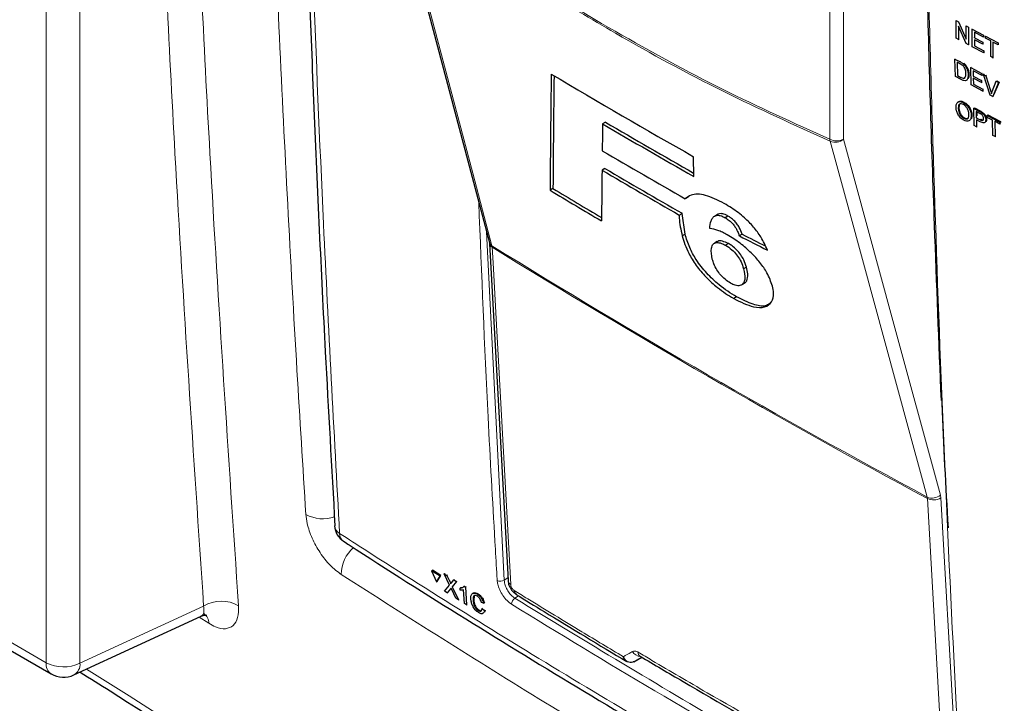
# Paper-space layout 'Blatt2' of a CAD drawing. Header units: millimetres. Extents: x 5 to 418, y 2 to 292.
# Tile 8 of 71: x 115 to 140, y 124 to 141. Entities that reach past the tile are written whole.
import ezdxf

# ---------------------------------------------------------------- set-up
doc = ezdxf.new("R2010")
doc.units = ezdxf.units.MM

psp = doc.layouts.new('Blatt2')

# ---------------------------------------------------------------- linework, layer by layer
at = {"color": 7, "linetype": 'Continuous', "lineweight": 18}
for p, q in [((115.248, 125.151), (115.248, 167.773)), ((116.108, 167.76), (116.108, 125.138)), ((135.168, 138.459), (135.168, 141.873)), ((135.518, 141.871), (135.518, 138.457)), ((87.147, 141.374), (115.248, 125.151)), ((138.486, 140.419), (138.501, 140.428)), ((138.5, 140.028), (138.513, 140.037)), ((139.252, 139.696), (139.269, 139.707)), ((138.976, 139.164), (138.993, 139.175)), ((138.989, 138.952), (139.005, 138.963)), ((126.444, 136.101), (126.892, 127.246)), ((126.586, 135.71), (126.58, 135.747)), ((137.992, 129.338), (137.981, 129.412)), ((137.649, 129.324), (137.643, 129.361)), ((137.992, 129.338), (138.48, 120.757)), ((125.509, 127.212), (125.527, 127.223)), ((126.892, 127.246), (126.985, 127.307)), ((125.525, 127.027), (125.543, 127.037)), ((127.255, 126.851), (127.162, 126.79)), ((116.108, 125.138), (119.251, 126.591)), ((119.386, 126.152), (119.136, 126.311))]:
    psp.add_line(p, q, dxfattribs=at)
at = {"color": 7, "linetype": 'Continuous', "lineweight": 25}
for p, q in [((124.137, 144.828), (126.515, 135.831)), ((138.379, 141.47), (138.384, 141.474)), ((138.379, 141.021), (138.379, 141.47)), ((138.379, 141.47), (138.439, 141.438)), ((138.439, 141.438), (138.444, 141.442)), ((138.439, 141.438), (138.634, 141.001)), ((138.631, 140.889), (138.436, 141.326)), ((138.436, 141.326), (138.436, 140.991)), ((138.634, 141.336), (138.638, 141.338)), ((138.634, 141.336), (138.691, 141.306)), ((138.634, 141.001), (138.634, 141.336)), ((138.691, 141.306), (138.695, 141.308)), ((138.691, 141.306), (138.691, 140.857)), ((138.785, 141.256), (138.788, 141.258)), ((138.785, 140.807), (138.785, 141.256)), ((138.785, 141.256), (139.072, 141.105)), ((139.072, 141.054), (138.842, 141.174)), ((138.842, 141.174), (138.842, 141.036)), ((87.276, 141.088), (115.378, 124.865)), ((138.436, 140.991), (138.379, 141.021)), ((138.436, 140.991), (138.453, 141.001)), ((138.842, 141.036), (138.85, 141.041)), ((138.842, 141.036), (139.056, 140.924)), ((139.056, 140.872), (138.842, 140.984)), ((138.842, 140.984), (138.842, 140.829)), ((139.056, 140.924), (139.062, 140.928)), ((139.056, 140.924), (139.056, 140.872)), ((139.072, 141.105), (139.073, 141.107)), ((139.072, 141.105), (139.072, 141.054)), ((139.072, 141.054), (139.075, 141.056)), ((139.129, 141.075), (139.13, 141.076)), ((139.129, 141.075), (139.447, 140.908)), ((139.129, 141.023), (139.129, 141.075)), ((139.259, 140.955), (139.129, 141.023)), ((139.259, 140.558), (139.259, 140.955)), ((139.447, 140.856), (139.316, 140.925)), ((139.316, 140.925), (139.316, 140.527)), ((139.447, 140.908), (139.447, 140.908)), ((139.447, 140.908), (139.447, 140.856)), ((138.691, 140.857), (138.631, 140.889)), ((138.691, 140.857), (138.706, 140.866)), ((139.082, 140.651), (138.785, 140.807)), ((138.842, 140.829), (138.855, 140.837)), ((138.842, 140.829), (139.082, 140.703)), ((139.056, 140.872), (139.064, 140.877)), ((139.082, 140.703), (139.094, 140.71)), ((139.082, 140.703), (139.082, 140.651)), ((139.082, 140.651), (139.095, 140.659)), ((139.447, 140.856), (139.449, 140.857)), ((138.349, 140.493), (138.363, 140.502)), ((138.361, 140.052), (138.349, 140.493)), ((138.349, 140.493), (138.486, 140.419)), ((138.488, 140.368), (138.407, 140.411)), ((138.407, 140.411), (138.417, 140.072)), ((139.316, 140.527), (139.259, 140.558)), ((139.316, 140.527), (139.329, 140.535)), ((138.558, 140.374), (138.572, 140.384)), ((138.617, 140.311), (138.632, 140.321)), ((138.751, 140.276), (138.766, 140.286)), ((138.764, 139.836), (138.751, 140.276)), ((138.751, 140.276), (139.035, 140.124)), ((139.037, 140.073), (138.81, 140.195)), ((138.81, 140.195), (138.814, 140.059)), ((138.506, 139.975), (138.361, 140.052)), ((138.417, 140.072), (138.43, 140.081)), ((138.417, 140.072), (138.5, 140.028)), ((138.59, 140.017), (138.611, 140.019)), ((138.685, 140.097), (138.7, 140.107)), ((138.814, 140.059), (138.828, 140.069)), ((138.814, 140.059), (139.025, 139.946)), ((139.027, 139.895), (138.815, 140.009)), ((138.815, 140.009), (138.819, 139.856)), ((139.025, 139.946), (139.041, 139.956)), ((139.025, 139.946), (139.027, 139.895)), ((139.027, 139.895), (139.042, 139.905)), ((139.035, 140.124), (139.052, 140.135)), ((139.035, 140.124), (139.037, 140.073)), ((139.037, 140.073), (139.053, 140.084)), ((139.072, 140.104), (139.088, 140.115)), ((139.247, 139.576), (139.072, 140.104)), ((139.072, 140.104), (139.133, 140.071)), ((139.133, 140.071), (139.15, 140.082)), ((139.133, 140.071), (139.252, 139.696)), ((139.296, 139.673), (139.397, 139.93)), ((139.475, 139.908), (139.341, 139.59)), ((139.397, 139.93), (139.414, 139.941)), ((139.397, 139.93), (139.458, 139.897)), ((139.414, 139.941), (139.475, 139.908)), ((139.458, 139.897), (139.475, 139.908)), ((139.058, 139.678), (138.764, 139.836)), ((138.819, 139.856), (138.834, 139.866)), ((138.819, 139.856), (139.057, 139.728)), ((139.057, 139.728), (139.072, 139.739)), ((139.057, 139.728), (139.058, 139.678)), ((139.058, 139.678), (139.074, 139.688)), ((139.458, 139.897), (139.309, 139.543)), ((139.309, 139.543), (139.247, 139.576)), ((139.309, 139.543), (139.325, 139.554)), ((138.434, 139.228), (138.451, 139.239)), ((138.562, 139.388), (138.579, 139.4)), ((138.827, 139.243), (138.844, 139.254)), ((138.841, 138.803), (138.827, 139.243)), ((138.827, 139.243), (138.976, 139.164)), ((138.844, 139.254), (138.993, 139.175)), ((138.983, 139.11), (138.886, 139.162)), ((138.886, 139.162), (138.891, 139.004)), ((138.575, 138.988), (138.591, 139)), ((138.761, 139.061), (138.778, 139.072)), ((138.891, 139.004), (138.908, 139.015)), ((138.891, 139.004), (138.989, 138.952)), ((138.992, 138.9), (138.893, 138.953)), ((138.893, 138.953), (138.898, 138.773)), ((138.903, 139.152), (138.907, 139.054)), ((139.036, 139.128), (139.053, 139.139)), ((139.133, 138.957), (139.149, 138.968)), ((139.17, 139.061), (139.187, 139.072)), ((139.172, 139.01), (139.17, 139.061)), ((139.17, 139.061), (139.487, 138.893)), ((139.302, 138.941), (139.172, 139.01)), ((139.187, 139.072), (139.504, 138.905)), ((139.314, 138.552), (139.302, 138.941)), ((139.489, 138.842), (139.359, 138.911)), ((139.359, 138.911), (139.371, 138.522)), ((139.487, 138.893), (139.504, 138.905)), ((139.504, 138.905), (139.505, 138.877)), ((129.465, 138.889), (129.392, 138.847)), ((138.898, 138.773), (138.841, 138.803)), ((138.898, 138.773), (138.914, 138.783)), ((139.101, 138.877), (139.12, 138.889)), ((139.487, 138.893), (139.489, 138.842)), ((139.489, 138.842), (139.505, 138.854)), ((139.371, 138.522), (139.314, 138.552)), ((139.371, 138.522), (139.387, 138.532)), ((131.708, 137.511), (131.707, 138.011)), ((129.451, 137.713), (129.378, 137.671)), ((128.132, 137.202), (128.058, 137.16)), ((131.568, 136.983), (131.494, 136.941)), ((131.341, 136.53), (131.414, 136.572)), ((131.489, 136.042), (131.414, 136.572)), ((132.312, 136.544), (132.239, 136.501)), ((132.334, 136.555), (132.261, 136.513)), ((132.334, 136.555), (132.314, 136.54)), ((132.58, 136.504), (132.507, 136.462)), ((131.489, 136.042), (131.416, 135.999)), ((132.941, 136.041), (132.868, 135.999)), ((126.519, 135.808), (126.989, 127.237)), ((132.306, 135.853), (132.233, 135.812)), ((132.594, 135.804), (132.521, 135.762)), ((133.048, 135.206), (132.975, 135.163)), ((132.925, 134.752), (132.998, 134.795)), ((133.004, 134.798), (132.931, 134.756)), ((132.798, 134.448), (132.725, 134.406)), ((122.58, 128.633), (122.58, 128.627)), ((125.047, 127.488), (125.066, 127.499)), ((125.263, 127.353), (125.047, 127.488)), ((125.047, 127.488), (125.168, 127.204)), ((125.281, 127.364), (125.066, 127.499)), ((125.367, 127.411), (125.386, 127.422)), ((125.504, 127.124), (125.367, 127.411)), ((125.367, 127.411), (125.434, 127.37)), ((125.386, 127.422), (125.389, 127.42)), ((125.168, 127.204), (125.263, 127.353)), ((125.168, 127.204), (125.187, 127.215)), ((125.187, 127.215), (125.281, 127.364)), ((125.263, 127.353), (125.281, 127.364)), ((125.434, 127.37), (125.452, 127.381)), ((125.434, 127.37), (125.509, 127.212)), ((125.554, 127.184), (125.615, 127.256)), ((125.682, 127.214), (125.571, 127.081)), ((125.615, 127.256), (125.633, 127.267)), ((125.615, 127.256), (125.682, 127.214)), ((125.682, 127.214), (125.7, 127.225)), ((125.375, 126.97), (125.504, 127.124)), ((125.442, 126.928), (125.375, 126.97)), ((125.525, 127.027), (125.442, 126.928)), ((125.442, 126.928), (125.46, 126.939)), ((125.664, 126.79), (125.559, 127.009)), ((125.571, 127.081), (125.589, 127.092)), ((125.571, 127.081), (125.73, 126.748)), ((125.772, 127.049), (125.79, 127.06)), ((125.775, 126.995), (125.772, 127.049)), ((125.791, 127.06), (125.847, 127.07)), ((125.883, 126.653), (125.861, 127.006)), ((125.873, 127.095), (125.891, 127.106)), ((125.873, 127.095), (125.905, 127.075)), ((125.905, 127.075), (125.923, 127.085)), ((125.905, 127.075), (125.933, 126.621)), ((126.21, 126.89), (126.228, 126.901)), ((125.73, 126.748), (125.664, 126.79)), ((125.73, 126.748), (125.748, 126.759)), ((125.933, 126.621), (125.883, 126.653)), ((126.099, 126.739), (126.117, 126.75)), ((126.131, 126.846), (126.118, 126.75)), ((126.368, 126.664), (126.314, 126.685)), ((126.368, 126.664), (126.387, 126.675)), ((125.933, 126.621), (125.951, 126.632)), ((126.231, 126.48), (126.249, 126.491)), ((126.334, 126.525), (126.352, 126.536)), ((126.334, 126.525), (126.39, 126.476)), ((126.39, 126.476), (126.408, 126.487)), ((115.952, 124.839), (119.188, 126.335)), ((130.184, 125.175), (130.179, 125.172)), ((130.184, 125.175), (130.393, 125.289)), ((130.347, 125.316), (130.347, 125.316))]:
    psp.add_line(p, q, dxfattribs=at)
at = {"color": 7, "linetype": 'Continuous', "lineweight": 18, "flags": 128}
for points in [[(124.202, 144.743), (124.292, 144.403), (124.652, 143.041), (126.092, 137.593), (126.58, 135.747)], [(137.643, 129.361), (137.549, 129.703), (137.177, 131.073), (135.685, 136.551), (135.18, 138.406)], [(135.518, 138.457), (136.746, 133.946), (137.981, 129.412)], [(126.586, 135.71), (126.607, 135.316), (126.694, 133.738), (127.056, 127.139)], [(138.136, 120.743), (138.114, 121.138), (138.024, 122.718), (137.649, 129.324)]]:
    psp.add_lwpolyline(points, dxfattribs=at)
at = {"color": 7, "linetype": 'Continuous', "lineweight": 18}
for centre, radius, start, end in [((256.136, 363.377), 249.641, 241.64013, 242.80851), ((135.345, 138.801), 0.385, 242.6565, 296.766), ((135.381, 138.48), 0.214, 185.5846, 200.0968), ((135.309, 138.7), 0.321, 246.2934, 310.8233), ((126.651, 135.869), 0.141, 195.6298, 239.8016), ((126.644, 135.822), 0.126, 186.0636, 242.4945), ((236.553, 313.471), 208.997, 238.25154, 241.75384), ((236.557, 313.432), 208.994, 238.25139, 241.75399), ((137.771, 129.655), 0.321, 246.3293, 310.8197), ((137.807, 129.656), 0.368, 244.5161, 300.2412), ((122.289, 129.713), 0.906, 241.0561, 288.7727), ((122.83, 128.655), 0.251, 186.5624, 240.6625), ((122.954, 128.435), 0.247, 179.6982, 234.3202), ((123.662, 127.385), 0.915, 130.7465, 179.4273), ((126.8, 127.402), 0.181, 241.8637, 300.6221), ((127.115, 127.251), 0.126, 186.7595, 242.4416), ((119.702, 125.816), 0.897, 60.8457, 120.1587), ((127.265, 126.635), 0.187, 123.6041, 179.3323), ((119.08, 126.15), 0.307, 0.4461, 55.0165), ((130.374, 125.564), 0.256, 209.8649, 265.925), ((130.416, 125.414), 0.12, 178.412, 235.0268), ((115.556, 125.118), 0.31, 173.8863, 234.8013), ((115.691, 126.011), 0.968, 242.738, 295.5297), ((115.796, 125.111), 0.314, 299.964, 4.9759)]:
    psp.add_arc(centre, radius, start, end, dxfattribs=at)
at = {"color": 7, "linetype": 'Continuous', "lineweight": 25}
for centre, radius, start, end in [((235.528, 321.029), 210.415, 239.29486, 240.43499), ((236.056, 321.087), 211.16, 239.65985, 240.38516), ((236.064, 321.017), 211.03, 239.65969, 240.36237), ((235.816, 319.477), 210.243, 239.58662, 240.2515), ((235.645, 318.321), 209.589, 239.53379, 240.15459), ((235.593, 318.148), 209.339, 239.53335, 240.1549), ((233.711, 312.784), 204.955, 238.96962, 239.39434), ((233.573, 312.47), 204.54, 238.96877, 239.37082), ((123.08, 128.656), 0.5, 183.291, 237.1402), ((127.269, 126.985), 0.122, 178.7906, 234.468), ((115.69, 125.406), 0.625, 240.0027, 294.8105)]:
    psp.add_arc(centre, radius, start, end, dxfattribs=at)
for centre, major_axis, ratio, start_param, end_param in [((2022.354, 6371.765), (1847.874, 6429.298), 0.064859, 2.910951, 2.91282), ((2021.564, 6368.97), (1847.032, 6426.367), 0.064859, 2.911007, 2.912822), ((1932.671, 6034.607), (1757.458, 6094.855), 0.066363, 2.903727, 2.904168), ((2051.924, 6479.147), (1876.454, 6540.005), 0.064047, 2.912272, 2.913078), ((291.336, 226.992), (223.406, 10.986), 0.541565, 3.89758, 3.902097), ((291.335, 226.992), (223.303, 10.981), 0.541565, 3.897586, 3.901303)]:
    psp.add_ellipse(centre, major_axis=major_axis, ratio=ratio, start_param=start_param, end_param=end_param, dxfattribs=at)
at = {"color": 7, "linetype": 'Continuous', "lineweight": 18}
psp.add_ellipse((298.437, 217.865), major_axis=(221.287, 124.638), ratio=0.010893, start_param=2.427244, end_param=2.428475, dxfattribs=at)
for points, knots in [([(119.251, 126.591), (118.995, 130.416), (118.55, 137.045), (118.098, 146.565), (117.915, 152.264), (117.824, 155.104)], [0, 0, 0, 0, 0.4063373, 0.7041915, 1, 1, 1, 1]), ([(118.712, 155.089), (118.803, 152.251), (118.986, 146.556), (119.438, 137.045), (119.882, 130.421), (120.138, 126.599)], [0, 0, 0, 0, 0.295808, 0.593663, 1, 1, 1, 1]), ([(121.851, 128.921), (121.774, 130.138), (121.521, 134.161), (121.163, 141.036), (120.877, 148.108), (120.752, 152.363), (120.711, 153.755)], [0, 0, 0, 0, 0.1485416, 0.4910399, 0.8335047, 1, 1, 1, 1]), ([(121.722, 153.065), (121.728, 152.797), (121.759, 151.456), (121.907, 145.838), (122.196, 137.872), (122.565, 131.054), (122.707, 128.437)], [0, 0, 0, 0, 0.0322875, 0.1614382, 0.6780666, 1, 1, 1, 1]), ([(124.202, 144.789), (125.116, 144.145), (126.948, 142.854), (129.701, 141.178), (132.448, 139.682), (134.26, 138.867), (135.168, 138.459)], [0, 0, 0, 0, 0.250822, 0.502682, 0.750834, 1, 1, 1, 1]), ([(135.18, 138.406), (134.273, 138.814), (132.459, 139.631), (130.325, 140.791), (128.489, 141.871), (126.951, 142.836), (125.419, 143.87), (124.505, 144.526), (124.202, 144.743)], [0, 0, 0, 0, 0.248647, 0.497289, 0.581143, 0.749036, 0.916929, 1, 1, 1, 1]), ([(137.662, 142.99), (137.663, 142.923), (137.672, 142.588), (137.707, 141.181), (137.866, 135.563), (138.146, 128.352), (138.478, 122.267), (138.581, 120.392)], [0, 0, 0, 0, 0.008809, 0.044043, 0.184982, 0.748766, 1, 1, 1, 1]), ([(126.714, 127.242), (126.71, 127.308), (126.691, 127.637), (126.611, 129.018), (126.432, 132.139), (126.318, 135.027), (126.246, 136.851)], [0, 0, 0, 0, 0.020653, 0.103267, 0.433722, 1, 1, 1, 1]), ([(121.851, 128.921), (121.859, 128.845), (121.881, 128.655), (122, 128.313), (122.204, 127.941), (122.464, 127.609), (122.653, 127.466), (122.747, 127.394)], [0, 0, 0, 0, 0.142543, 0.356639, 0.570862, 0.785399, 1, 1, 1, 1]), ([(122.707, 128.437), (122.928, 128.294), (124.037, 127.58), (126.957, 125.738), (131.57, 122.962), (137.26, 119.73), (141.195, 117.662), (143.152, 116.634)], [0, 0, 0, 0, 0.034566, 0.172836, 0.44955, 0.726264, 1, 1, 1, 1]), ([(143.571, 115.422), (141.75, 116.367), (138.107, 118.256), (132.907, 121.17), (127.76, 124.203), (124.465, 126.301), (122.747, 127.394)], [0, 0, 0, 0, 0.249914, 0.500043, 0.739376, 1, 1, 1, 1]), ([(127.079, 126.637), (127.04, 126.665), (126.963, 126.721), (126.856, 126.853), (126.773, 127.001), (126.726, 127.137), (126.717, 127.212), (126.714, 127.242)], [0, 0, 0, 0, 0.214921, 0.429825, 0.644761, 0.859728, 1, 1, 1, 1]), ([(126.892, 127.246), (126.894, 127.224), (126.9, 127.167), (126.935, 127.064), (126.996, 126.953), (127.075, 126.854), (127.133, 126.811), (127.162, 126.79)], [0, 0, 0, 0, 0.140295, 0.355294, 0.570252, 0.785134, 1, 1, 1, 1]), ([(127.056, 127.139), (127.058, 127.128), (127.061, 127.104), (127.077, 127.065), (127.1, 127.03), (127.125, 127.003), (127.141, 126.992), (127.147, 126.988)], [0, 0, 0, 0, 0.214753, 0.429575, 0.643813, 0.85755, 1, 1, 1, 1]), ([(127.147, 126.988), (127.261, 126.917), (127.829, 126.566), (128.752, 126.003), (129.568, 125.514), (129.921, 125.303)], [0, 0, 0, 0, 0.124102, 0.620516, 1, 1, 1, 1]), ([(127.162, 126.79), (128.976, 125.687), (132.605, 123.48), (136.412, 121.394), (138.317, 120.351)], [0, 0, 0, 0, 0.499744, 1, 1, 1, 1]), ([(119.251, 126.591), (119.257, 126.542), (119.269, 126.444), (119.24, 126.36), (119.197, 126.347), (119.184, 126.343)], [0, 0, 0, 0, 0.408364, 0.815353, 1, 1, 1, 1]), ([(119.386, 126.152), (119.444, 126.119), (119.594, 126.032), (119.816, 125.995), (120.012, 126.079), (120.135, 126.281), (120.137, 126.493), (120.138, 126.599)], [0, 0, 0, 0, 0.133161, 0.348563, 0.565484, 0.782814, 1, 1, 1, 1]), ([(138.239, 120.194), (138.178, 120.227), (137.874, 120.391), (136.602, 121.08), (134.137, 122.447), (130.707, 124.422), (128.288, 125.898), (127.079, 126.637)], [0, 0, 0, 0, 0.015838, 0.079188, 0.332598, 0.666299, 1, 1, 1, 1]), ([(129.921, 125.303), (129.985, 125.34), (130.062, 125.384), (130.139, 125.429), (130.152, 125.436)], [0, 0, 0, 0, 0.830623, 1, 1, 1, 1]), ([(130.152, 125.436), (130.169, 125.442), (130.204, 125.455), (130.257, 125.439), (130.289, 125.422), (130.296, 125.418)], [0, 0, 0, 0, 0.428979, 0.858108, 1, 1, 1, 1]), ([(130.296, 125.418), (130.413, 125.349), (130.994, 125.004), (132.451, 124.15), (133.815, 123.377), (134.702, 122.874)], [0, 0, 0, 0, 0.080242, 0.401214, 1, 1, 1, 1]), ([(116.274, 124.988), (116.636, 124.761), (118.274, 123.737), (119.863, 122.688), (121.101, 121.871)], [0, 0, 0, 0, 0.2212384, 1, 1, 1, 1])]:
    psp.add_open_spline(points, degree=3, knots=knots, dxfattribs=at)
at = {"color": 7, "linetype": 'Continuous', "lineweight": 25}
for points, knots in [([(121.602, 153.261), (121.612, 152.752), (121.665, 150.142), (121.811, 145.467), (122.046, 139.238), (122.304, 133.625), (122.505, 130.104), (122.589, 128.633)], [0, 0, 0, 0, 0.061225, 0.313593, 0.566097, 0.818699, 1, 1, 1, 1]), ([(137.626, 143.045), (137.629, 142.885), (137.676, 140.616), (137.794, 136.869), (137.936, 133.299), (137.995, 131.813)], [0, 0, 0, 0, 0.042529, 0.601197, 1, 1, 1, 1]), ([(138.486, 140.419), (138.5, 140.412), (138.524, 140.399), (138.547, 140.382), (138.558, 140.374)], [0, 0, 0, 0, 0.56018, 1, 1, 1, 1]), ([(138.555, 140.323), (138.543, 140.333), (138.521, 140.35), (138.498, 140.362), (138.488, 140.368)], [0, 0, 0, 0, 0.559256, 1, 1, 1, 1]), ([(138.629, 140.129), (138.626, 140.165), (138.622, 140.215), (138.588, 140.285), (138.566, 140.31), (138.555, 140.323)], [0, 0, 0, 0, 0.559152, 0.780045, 1, 1, 1, 1]), ([(138.558, 140.374), (138.57, 140.364), (138.591, 140.346), (138.609, 140.322), (138.617, 140.311)], [0, 0, 0, 0, 0.559857, 1, 1, 1, 1]), ([(138.575, 140.386), (138.587, 140.375), (138.608, 140.357), (138.626, 140.333), (138.634, 140.323)], [0, 0, 0, 0, 0.559841, 1, 1, 1, 1]), ([(138.617, 140.311), (138.629, 140.291), (138.654, 140.252), (138.679, 140.177), (138.683, 140.127), (138.685, 140.097)], [0, 0, 0, 0, 0.279765, 0.55993, 1, 1, 1, 1]), ([(138.634, 140.323), (138.646, 140.303), (138.671, 140.263), (138.696, 140.188), (138.7, 140.139), (138.702, 140.109)], [0, 0, 0, 0, 0.279771, 0.559932, 1, 1, 1, 1]), ([(138.5, 140.028), (138.519, 140.017), (138.554, 139.999), (138.582, 140.005), (138.594, 140.008)], [0, 0, 0, 0, 0.561856, 1, 1, 1, 1]), ([(138.685, 140.097), (138.684, 140.066), (138.682, 140.004), (138.644, 139.943), (138.575, 139.94), (138.529, 139.963), (138.506, 139.975)], [0, 0, 0, 0, 0.28084, 0.559951, 0.779067, 1, 1, 1, 1]), ([(138.594, 140.008), (138.607, 140.025), (138.63, 140.056), (138.629, 140.106), (138.629, 140.129)], [0, 0, 0, 0, 0.557455, 1, 1, 1, 1]), ([(138.702, 140.109), (138.703, 140.076), (138.703, 140.025), (138.678, 139.998), (138.67, 139.988)], [0, 0, 0, 0, 0.648602, 1, 1, 1, 1]), ([(139.252, 139.696), (139.257, 139.681), (139.266, 139.653), (139.273, 139.625), (139.276, 139.613)], [0, 0, 0, 0, 0.559991, 1, 1, 1, 1]), ([(139.276, 139.613), (139.28, 139.625), (139.286, 139.645), (139.293, 139.664), (139.296, 139.673)], [0, 0, 0, 0, 0.55997, 1, 1, 1, 1]), ([(138.377, 139.259), (138.378, 139.291), (138.38, 139.355), (138.425, 139.41), (138.491, 139.42), (138.538, 139.399), (138.562, 139.388)], [0, 0, 0, 0, 0.280571, 0.559576, 0.779561, 1, 1, 1, 1]), ([(138.427, 139.388), (138.434, 139.398), (138.451, 139.426), (138.508, 139.431), (138.555, 139.41), (138.579, 139.4)], [0, 0, 0, 0, 0.24535, 0.622286, 1, 1, 1, 1]), ([(138.576, 138.937), (138.547, 138.957), (138.488, 138.995), (138.422, 139.089), (138.386, 139.181), (138.38, 139.233), (138.377, 139.259)], [0, 0, 0, 0, 0.279599, 0.558766, 0.779311, 1, 1, 1, 1]), ([(138.564, 139.338), (138.541, 139.346), (138.496, 139.364), (138.436, 139.33), (138.435, 139.267), (138.434, 139.228)], [0, 0, 0, 0, 0.2801267, 0.5596504, 1, 1, 1, 1]), ([(138.434, 139.228), (138.436, 139.204), (138.441, 139.155), (138.475, 139.081), (138.523, 139.021), (138.558, 138.999), (138.575, 138.988)], [0, 0, 0, 0, 0.280656, 0.559885, 0.779852, 1, 1, 1, 1]), ([(138.508, 139.362), (138.493, 139.357), (138.451, 139.342), (138.451, 139.28), (138.451, 139.239)], [0, 0, 0, 0, 0.3459938, 1, 1, 1, 1]), ([(138.451, 139.239), (138.453, 139.215), (138.458, 139.167), (138.492, 139.092), (138.54, 139.032), (138.574, 139.011), (138.591, 139)], [0, 0, 0, 0, 0.2806556, 0.5598866, 0.7798518, 1, 1, 1, 1]), ([(138.562, 139.388), (138.592, 139.369), (138.652, 139.33), (138.72, 139.233), (138.754, 139.139), (138.759, 139.087), (138.761, 139.061)], [0, 0, 0, 0, 0.2795669, 0.5585862, 0.7790874, 1, 1, 1, 1]), ([(138.704, 139.091), (138.702, 139.116), (138.698, 139.165), (138.665, 139.242), (138.616, 139.304), (138.582, 139.326), (138.564, 139.338)], [0, 0, 0, 0, 0.280796, 0.560066, 0.779987, 1, 1, 1, 1]), ([(138.579, 139.4), (138.609, 139.38), (138.669, 139.341), (138.736, 139.244), (138.771, 139.151), (138.776, 139.098), (138.778, 139.072)], [0, 0, 0, 0, 0.279562, 0.558586, 0.779086, 1, 1, 1, 1]), ([(138.976, 139.164), (138.987, 139.158), (139.007, 139.147), (139.027, 139.134), (139.036, 139.128)], [0, 0, 0, 0, 0.56007, 1, 1, 1, 1]), ([(138.993, 139.175), (139.004, 139.169), (139.024, 139.158), (139.044, 139.145), (139.053, 139.139)], [0, 0, 0, 0, 0.560116, 1, 1, 1, 1]), ([(138.575, 138.988), (138.597, 138.98), (138.641, 138.962), (138.685, 138.988), (138.704, 139.036), (138.704, 139.073), (138.704, 139.091)], [0, 0, 0, 0, 0.279096, 0.558191, 0.778805, 1, 1, 1, 1]), ([(138.761, 139.061), (138.76, 139.03), (138.757, 138.968), (138.712, 138.915), (138.646, 138.908), (138.6, 138.928), (138.576, 138.937)], [0, 0, 0, 0, 0.280353, 0.559503, 0.779632, 1, 1, 1, 1]), ([(138.591, 139), (138.615, 138.988), (138.642, 138.975), (138.659, 138.985), (138.661, 138.986)], [0, 0, 0, 0, 0.876401, 1, 1, 1, 1]), ([(138.778, 139.072), (138.778, 139.039), (138.778, 138.992), (138.753, 138.968), (138.745, 138.96)], [0, 0, 0, 0, 0.684487, 1, 1, 1, 1]), ([(139.029, 139.082), (139.021, 139.088), (139.005, 139.098), (138.99, 139.107), (138.983, 139.11)], [0, 0, 0, 0, 0.559588, 1, 1, 1, 1]), ([(138.989, 138.952), (139.001, 138.946), (139.026, 138.934), (139.059, 138.932), (139.074, 138.954), (139.075, 138.975), (139.075, 138.985)], [0, 0, 0, 0, 0.281409, 0.559753, 0.779356, 1, 1, 1, 1]), ([(139.133, 138.957), (139.131, 138.936), (139.128, 138.894), (139.079, 138.858), (139.025, 138.884), (138.992, 138.9)], [0, 0, 0, 0, 0.280752, 0.55971, 1, 1, 1, 1]), ([(139.006, 138.963), (139.018, 138.958), (139.042, 138.946), (139.069, 138.941), (139.076, 138.949), (139.076, 138.95)], [0, 0, 0, 0, 0.486344, 0.967388, 1, 1, 1, 1]), ([(139.075, 138.985), (139.075, 138.994), (139.073, 139.012), (139.062, 139.04), (139.047, 139.064), (139.035, 139.076), (139.029, 139.082)], [0, 0, 0, 0, 0.2802549, 0.5600697, 0.7801532, 1, 1, 1, 1]), ([(139.036, 139.128), (139.051, 139.116), (139.081, 139.093), (139.112, 139.043), (139.129, 138.996), (139.131, 138.97), (139.133, 138.957)], [0, 0, 0, 0, 0.280004, 0.558915, 0.779392, 1, 1, 1, 1]), ([(139.053, 139.139), (139.068, 139.128), (139.097, 139.104), (139.129, 139.054), (139.146, 139.008), (139.148, 138.981), (139.149, 138.968)], [0, 0, 0, 0, 0.280018, 0.558911, 0.779397, 1, 1, 1, 1]), ([(139.149, 138.968), (139.149, 138.946), (139.148, 138.911), (139.125, 138.899), (139.117, 138.895)], [0, 0, 0, 0, 0.635255, 1, 1, 1, 1]), ([(132.483, 136.822), (132.319, 136.904), (131.991, 137.067), (131.662, 137.07), (131.54, 136.976), (131.494, 136.941)], [0, 0, 0, 0, 0.383777, 0.771157, 1, 1, 1, 1]), ([(133.582, 135.636), (133.533, 135.747), (133.448, 135.939), (133.234, 136.23), (132.974, 136.491), (132.715, 136.686), (132.545, 136.786), (132.483, 136.822)], [0, 0, 0, 0, 0.242897, 0.423747, 0.604566, 0.855851, 1, 1, 1, 1]), ([(131.341, 136.53), (131.341, 136.503), (131.339, 136.345), (131.381, 136.156), (131.416, 135.999)], [0, 0, 0, 0, 0.171728, 1, 1, 1, 1]), ([(132.116, 136.187), (132.124, 136.255), (132.134, 136.358), (132.187, 136.466), (132.236, 136.497), (132.261, 136.513)], [0, 0, 0, 0, 0.4861539, 0.739312, 1, 1, 1, 1]), ([(132.261, 136.513), (132.277, 136.517), (132.317, 136.529), (132.401, 136.516), (132.475, 136.479), (132.507, 136.462)], [0, 0, 0, 0, 0.251221, 0.672179, 1, 1, 1, 1]), ([(132.58, 136.504), (132.555, 136.517), (132.49, 136.551), (132.402, 136.572), (132.356, 136.561), (132.334, 136.555)], [0, 0, 0, 0, 0.251252, 0.656069, 1, 1, 1, 1]), ([(132.507, 136.462), (132.543, 136.44), (132.605, 136.402), (132.694, 136.317), (132.769, 136.22), (132.827, 136.111), (132.854, 136.037), (132.868, 135.999)], [0, 0, 0, 0, 0.21818, 0.380649, 0.543718, 0.767465, 1, 1, 1, 1]), ([(132.941, 136.041), (132.92, 136.098), (132.888, 136.183), (132.81, 136.308), (132.734, 136.393), (132.654, 136.46), (132.604, 136.49), (132.58, 136.504)], [0, 0, 0, 0, 0.3485716, 0.5197458, 0.6924008, 0.8508213, 1, 1, 1, 1]), ([(132.56, 136.028), (132.519, 136.05), (132.438, 136.094), (132.283, 136.159), (132.183, 136.176), (132.116, 136.187)], [0, 0, 0, 0, 0.250565, 0.501644, 1, 1, 1, 1]), ([(131.416, 135.999), (131.46, 135.856), (131.533, 135.621), (131.762, 135.247), (132.019, 134.944), (132.351, 134.641), (132.587, 134.493), (132.725, 134.406)], [0, 0, 0, 0, 0.257779, 0.422516, 0.58704, 0.758554, 1, 1, 1, 1]), ([(132.798, 134.448), (132.65, 134.542), (132.394, 134.703), (132.033, 135.046), (131.769, 135.382), (131.584, 135.728), (131.523, 135.931), (131.489, 136.042)], [0, 0, 0, 0, 0.259387, 0.4452724, 0.6320874, 0.798204, 1, 1, 1, 1]), ([(133.708, 134.725), (133.671, 134.835), (133.606, 135.025), (133.398, 135.325), (133.163, 135.584), (132.874, 135.837), (132.67, 135.961), (132.56, 136.028)], [0, 0, 0, 0, 0.23354, 0.40172, 0.569433, 0.767661, 1, 1, 1, 1]), ([(126.515, 135.829), (126.516, 135.826), (126.518, 135.82), (126.519, 135.806), (126.519, 135.802)], [0, 0, 0, 0, 0.667158, 1, 1, 1, 1]), ([(132.182, 135.407), (132.166, 135.507), (132.14, 135.661), (132.192, 135.796), (132.284, 135.836), (132.398, 135.822), (132.484, 135.78), (132.521, 135.762)], [0, 0, 0, 0, 0.355806, 0.5507, 0.715631, 0.879948, 1, 1, 1, 1]), ([(132.594, 135.804), (132.542, 135.827), (132.436, 135.874), (132.338, 135.881), (132.313, 135.853), (132.309, 135.849)], [0, 0, 0, 0, 0.460538, 0.921509, 1, 1, 1, 1]), ([(132.521, 135.762), (132.574, 135.727), (132.671, 135.663), (132.803, 135.52), (132.904, 135.365), (132.951, 135.248), (132.971, 135.18), (132.975, 135.163)], [0, 0, 0, 0, 0.246638, 0.457637, 0.653161, 0.917266, 1, 1, 1, 1]), ([(133.048, 135.206), (133.03, 135.265), (132.999, 135.363), (132.909, 135.519), (132.803, 135.643), (132.693, 135.743), (132.625, 135.785), (132.594, 135.804)], [0, 0, 0, 0, 0.294387, 0.483073, 0.673259, 0.854456, 1, 1, 1, 1]), ([(132.647, 134.796), (132.6, 134.827), (132.514, 134.882), (132.39, 135.006), (132.287, 135.144), (132.219, 135.282), (132.194, 135.368), (132.182, 135.407)], [0, 0, 0, 0, 0.218995, 0.400885, 0.582993, 0.807535, 1, 1, 1, 1]), ([(132.975, 135.163), (132.993, 135.076), (133.021, 134.945), (132.992, 134.815), (132.952, 134.776), (132.931, 134.756)], [0, 0, 0, 0, 0.492081, 0.740099, 1, 1, 1, 1]), ([(133.004, 134.798), (133.024, 134.817), (133.077, 134.868), (133.092, 135.011), (133.062, 135.146), (133.048, 135.206)], [0, 0, 0, 0, 0.245178, 0.663325, 1, 1, 1, 1]), ([(132.931, 134.756), (132.915, 134.747), (132.872, 134.725), (132.776, 134.732), (132.687, 134.776), (132.647, 134.796)], [0, 0, 0, 0, 0.250546, 0.668043, 1, 1, 1, 1]), ([(132.725, 134.406), (132.9, 134.321), (133.199, 134.175), (133.529, 134.168), (133.699, 134.3), (133.755, 134.5), (133.721, 134.663), (133.708, 134.725)], [0, 0, 0, 0, 0.2923009, 0.5011448, 0.7100041, 0.8895697, 1, 1, 1, 1]), ([(133.644, 134.28), (133.607, 134.256), (133.506, 134.192), (133.207, 134.247), (132.941, 134.378), (132.798, 134.448)], [0, 0, 0, 0, 0.2143443, 0.5786578, 1, 1, 1, 1]), ([(138.181, 128.582), (138.122, 129.629), (138.06, 130.716), (138.024, 131.821), (138.023, 131.863)], [0, 0, 0, 0, 0.962321, 1, 1, 1, 1]), ([(122.811, 128.237), (122.858, 128.206), (123.871, 127.541), (125.906, 126.265), (128.917, 124.415), (131.987, 122.599), (135.105, 120.814), (138.279, 119.061), (140.996, 117.602), (142.677, 116.738), (143.262, 116.437)], [0, 0, 0, 0, 0.007316, 0.159791, 0.31208, 0.464128, 0.615833, 0.767297, 0.919011, 1, 1, 1, 1]), ([(125.509, 127.212), (125.514, 127.202), (125.52, 127.187), (125.529, 127.168), (125.531, 127.16), (125.532, 127.156)], [0, 0, 0, 0, 0.561294, 0.781772, 1, 1, 1, 1]), ([(125.532, 127.156), (125.536, 127.161), (125.543, 127.171), (125.551, 127.18), (125.554, 127.184)], [0, 0, 0, 0, 0.560012, 1, 1, 1, 1]), ([(126.994, 127.236), (126.994, 127.216), (126.995, 127.156), (127.039, 127.053), (127.108, 126.949), (127.174, 126.907), (127.2, 126.89)], [0, 0, 0, 0, 0.145243, 0.435417, 0.773587, 1, 1, 1, 1]), ([(125.542, 127.046), (125.538, 127.043), (125.533, 127.036), (125.527, 127.029), (125.525, 127.027)], [0, 0, 0, 0, 0.560025, 1, 1, 1, 1]), ([(125.559, 127.009), (125.556, 127.016), (125.55, 127.028), (125.544, 127.041), (125.542, 127.046)], [0, 0, 0, 0, 0.559972, 1, 1, 1, 1]), ([(125.772, 127.049), (125.796, 127.05), (125.837, 127.051), (125.862, 127.082), (125.873, 127.095)], [0, 0, 0, 0, 0.5604353, 1, 1, 1, 1]), ([(125.861, 127.006), (125.847, 127.001), (125.821, 126.991), (125.789, 126.994), (125.775, 126.995)], [0, 0, 0, 0, 0.559681, 1, 1, 1, 1]), ([(126.044, 126.773), (126.044, 126.805), (126.044, 126.867), (126.083, 126.92), (126.144, 126.924), (126.188, 126.901), (126.21, 126.89)], [0, 0, 0, 0, 0.280491, 0.559566, 0.779616, 1, 1, 1, 1]), ([(126.092, 126.902), (126.097, 126.911), (126.111, 126.936), (126.163, 126.934), (126.207, 126.912), (126.228, 126.901)], [0, 0, 0, 0, 0.222774, 0.611089, 1, 1, 1, 1]), ([(126.228, 126.901), (126.247, 126.888), (126.286, 126.86), (126.335, 126.798), (126.369, 126.734), (126.381, 126.695), (126.387, 126.675)], [0, 0, 0, 0, 0.28008, 0.559443, 0.779547, 1, 1, 1, 1]), ([(126.24, 126.424), (126.21, 126.445), (126.152, 126.486), (126.086, 126.594), (126.054, 126.691), (126.047, 126.746), (126.044, 126.773)], [0, 0, 0, 0, 0.279957, 0.55809, 0.77891, 1, 1, 1, 1]), ([(126.21, 126.839), (126.197, 126.847), (126.169, 126.862), (126.134, 126.861), (126.1, 126.828), (126.099, 126.776), (126.099, 126.739)], [0, 0, 0, 0, 0.187223, 0.373907, 0.560734, 1, 1, 1, 1]), ([(126.099, 126.739), (126.102, 126.714), (126.107, 126.664), (126.134, 126.585), (126.181, 126.517), (126.215, 126.492), (126.231, 126.48)], [0, 0, 0, 0, 0.281246, 0.560718, 0.780137, 1, 1, 1, 1]), ([(126.118, 126.75), (126.12, 126.725), (126.125, 126.675), (126.152, 126.596), (126.2, 126.528), (126.233, 126.503), (126.25, 126.491)], [0, 0, 0, 0, 0.281246, 0.560718, 0.780137, 1, 1, 1, 1]), ([(126.21, 126.89), (126.229, 126.876), (126.268, 126.849), (126.316, 126.787), (126.35, 126.723), (126.362, 126.684), (126.368, 126.664)], [0, 0, 0, 0, 0.280081, 0.559451, 0.779546, 1, 1, 1, 1]), ([(126.314, 126.685), (126.309, 126.702), (126.299, 126.735), (126.273, 126.783), (126.241, 126.818), (126.221, 126.832), (126.21, 126.839)], [0, 0, 0, 0, 0.280549, 0.559732, 0.779651, 1, 1, 1, 1]), ([(127.198, 126.886), (127.433, 126.741), (128.363, 126.167), (129.306, 125.601), (130.011, 125.178)], [0, 0, 0, 0, 0.253249, 1, 1, 1, 1]), ([(126.231, 126.48), (126.246, 126.472), (126.276, 126.457), (126.319, 126.467), (126.328, 126.503), (126.334, 126.525)], [0, 0, 0, 0, 0.280708, 0.560902, 1, 1, 1, 1]), ([(126.39, 126.476), (126.385, 126.456), (126.375, 126.418), (126.336, 126.393), (126.289, 126.397), (126.256, 126.415), (126.24, 126.424)], [0, 0, 0, 0, 0.280249, 0.559544, 0.779586, 1, 1, 1, 1]), ([(126.25, 126.491), (126.265, 126.483), (126.294, 126.467), (126.314, 126.476), (126.323, 126.48)], [0, 0, 0, 0, 0.529578, 1, 1, 1, 1]), ([(126.408, 126.487), (126.405, 126.465), (126.401, 126.442), (126.387, 126.433), (126.386, 126.433)], [0, 0, 0, 0, 0.942507, 1, 1, 1, 1]), ([(119.188, 126.331), (119.223, 126.345), (119.29, 126.372), (119.342, 126.356), (119.332, 126.361), (119.331, 126.361)], [0, 0, 0, 0, 0.512815, 0.962668, 1, 1, 1, 1]), ([(130.179, 125.172), (130.174, 125.17), (130.148, 125.158), (130.094, 125.15), (130.023, 125.172), (129.968, 125.219), (129.939, 125.263), (129.927, 125.288), (129.923, 125.298), (129.922, 125.302), (129.921, 125.303)], [0, 0, 0, 0, 0.0501013, 0.274151, 0.5151623, 0.7656643, 0.911875, 0.9655755, 0.995272, 1, 1, 1, 1]), ([(130.011, 125.178), (130.01, 125.178), (129.987, 125.186), (129.959, 125.222), (129.935, 125.264), (129.926, 125.288), (129.923, 125.298), (129.921, 125.302), (129.921, 125.303)], [0, 0, 0, 0, 0.00776, 0.520419, 0.819653, 0.929555, 0.990322, 1, 1, 1, 1]), ([(130.348, 125.316), (130.71, 125.102), (131.995, 124.342), (133.467, 123.496), (134.583, 122.868), (134.754, 122.772)], [0, 0, 0, 0, 0.250003, 0.885128, 1, 1, 1, 1]), ([(116.111, 124.912), (116.366, 124.752), (117.812, 123.845), (119.506, 122.746), (120.949, 121.805), (121.224, 121.626)], [0, 0, 0, 0, 0.147551, 0.837052, 1, 1, 1, 1])]:
    psp.add_open_spline(points, degree=3, knots=knots, dxfattribs=at)

doc.saveas('drawing.dxf')
